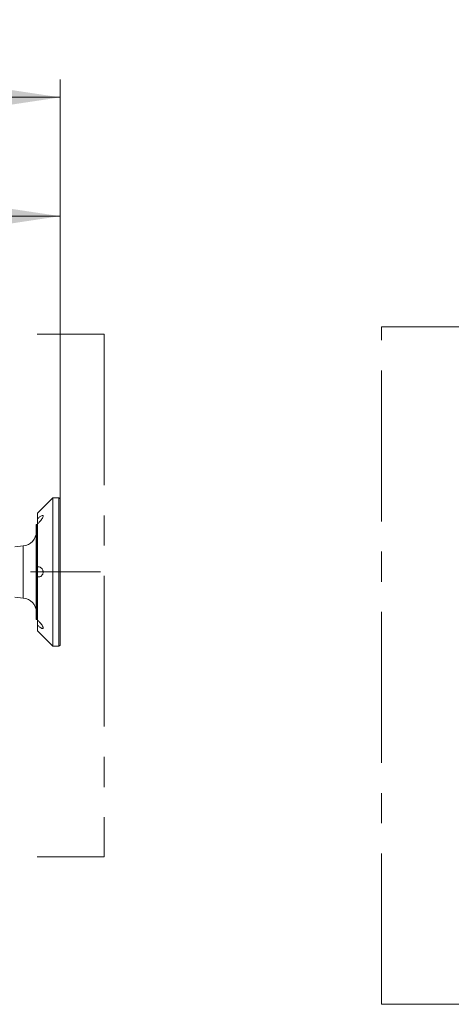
# Model space of a CAD drawing. Header units: millimetres. Extents: x 0 to 8410, y 0 to 5940.
# Tile 121 of 256: x 2812 to 3175, y 2784 to 3613. Entities that reach past the tile are written whole.
import ezdxf

# ---------------------------------------------------------------- set-up
doc = ezdxf.new("R2010")
doc.units = ezdxf.units.MM
doc.header["$LTSCALE"] = 10
doc.linetypes.add('CENTERX2', pattern=[20.32, 12.7, -2.54, 2.54, -2.54])
doc.styles.add('SLDTEXTSTYLE0', font='TXT', dxfattribs={"width": 0.605})
doc.dimstyles.new('SLDDIMSTYLE0', dxfattribs={"dimtxt": 50, "dimasz": 50, "dimexe": 0, "dimexo": 0.0625, "dimgap": 12.5, "dimtad": 1, "dimtoh": 1, "dimdec": 1, "dimrnd": 1e-09, "dimzin": 12, "dimdsep": 46, "dimtxsty": 'SLDTEXTSTYLE0', "dimsah": 1, "dimcen": 0.09, "dimadec": 0, "dimazin": 0, "dimtfac": 1, "dimtofl": 0, "dimtmove": 0, "dimatfit": 3, "dimfxl": 0, "dimfrac": 2, "dimtolj": 1, "dimtzin": 12, "dimarcsym": 0})

# ---------------------------------------------------------------- blocks, each defined once
blk = doc.blocks.new('*D3')
at = {"color": 7, "linetype": 'Continuous', "lineweight": 0}
for p, q in [((2711.19, 3148.04), (2711.19, 3462.48)), ((2846.19, 3209.54), (2846.19, 3462.48)), ((2846.19, 3447.48), (2711.19, 3447.48))]:
    blk.add_line(p, q, dxfattribs=at)
for points in [[(2711.19, 3447.48), (2761.19, 3439.98), (2761.19, 3454.98)], [(2846.19, 3447.48), (2796.19, 3454.98), (2796.19, 3439.98)]]:
    blk.add_solid(points, dxfattribs=at)
at = {"color": 7, "linetype": 'Continuous', "lineweight": 0, "insert": (2721.4, 3511.93), "char_height": 50, "attachment_point": 1, "style": 'SLDTEXTSTYLE0'}
blk.add_mtext('135', dxfattribs=at)
blk = doc.blocks.new('*D5')
at = {"color": 7, "linetype": 'Continuous', "lineweight": 0}
for p, q in [((1260.19, 3153.84), (1260.19, 3562.48)), ((2846.19, 3209.54), (2846.19, 3562.48)), ((1260.19, 3547.48), (2846.19, 3547.48))]:
    blk.add_line(p, q, dxfattribs=at)
for points in [[(1260.19, 3547.48), (1310.19, 3539.98), (1310.19, 3554.98)], [(2846.19, 3547.48), (2796.19, 3554.98), (2796.19, 3539.98)]]:
    blk.add_solid(points, dxfattribs=at)
at = {"color": 7, "linetype": 'Continuous', "lineweight": 0, "insert": (1976.81, 3611.93), "char_height": 50, "attachment_point": 1, "style": 'SLDTEXTSTYLE0'}
blk.add_mtext('1586', dxfattribs=at)

msp = doc.modelspace()

# ---------------------------------------------------------------- linework, layer by layer
at = {"color": 7, "linetype": 'CENTERX2', "lineweight": 0}
for p, q in [((1201.243864, 3348.092042), (2883.288741, 3348.092042)), ((2883.288741, 3348.092042), (2883.288741, 2908.466676)), ((3116.656024, 2784.224725), (3116.656024, 3354.463424)), ((3116.656024, 3354.463424), (3814.322365, 3354.463424)), ((1398.79603, 3148.044765), (2880.190786, 3148.044765)), ((1201.243864, 2908.466676), (2883.288741, 2908.466676)), ((3116.656024, 2784.224725), (3814.322365, 2784.224725))]:
    msp.add_line(p, q, dxfattribs=at)
at = {"color": 7, "linetype": 'Continuous', "lineweight": 0}
for p, q in [((2840.190787, 3210.54475), (2827.190775, 3197.544739)), ((2845.190782, 3210.54475), (2840.190787, 3210.54475)), ((2840.190787, 3210.54475), (2840.190787, 3085.54475)), ((2846.190829, 3209.544823), (2845.190782, 3210.54475)), ((2845.190782, 3085.54475), (2845.190782, 3210.54475)), ((2846.190829, 3209.544823), (2846.190829, 3086.544797)), ((2827.190775, 3197.544739), (2827.190775, 3192.856595)), ((2827.190775, 3192.856595), (2827.190775, 3188.661024)), ((2826.390762, 3188.044712), (2826.190729, 3188.044712)), ((2826.190729, 3188.044712), (2826.190729, 3108.044788)), ((2827.190775, 3188.661024), (2827.190775, 3152.240321)), ((2815.236706, 3169.965908), (2808.074731, 3169.339344)), ((2827.190775, 3152.240321), (2827.190775, 3143.849179)), ((2827.190775, 3143.849179), (2827.190775, 3107.428596)), ((2808.074731, 3126.750276), (2815.236706, 3126.123592)), ((2826.190729, 3108.044788), (2826.390762, 3108.044788)), ((2827.190775, 3107.428596), (2827.190775, 3103.233025)), ((2827.190775, 3103.233025), (2827.190775, 3098.544762)), ((2827.190775, 3098.544762), (2840.190787, 3085.54475)), ((2840.190787, 3085.54475), (2845.190782, 3085.54475)), ((2845.190782, 3085.54475), (2846.190829, 3086.544797))]:
    msp.add_line(p, q, dxfattribs=at)
at = {"color": 8, "linetype": 'Continuous', "lineweight": 0}
for p, q in [((2826.390762, 3148.04475), (2826.390762, 3188.044712)), ((2815.236706, 3126.123592), (2815.236706, 3169.965908)), ((2826.390762, 3108.044788), (2826.390762, 3148.04475))]:
    msp.add_line(p, q, dxfattribs=at)
at = {"color": 7, "linetype": 'Continuous', "lineweight": 0}
for centre, radius, start, end in [((2814.190786, 3181.920225), 12, 275, 0), ((2826.390786, 3188.844765), 0.8, 270, 0), ((2814.190786, 3114.169304), 12, 0, 85), ((2826.390786, 3107.244765), 0.8, 0, 90)]:
    msp.add_arc(centre, radius, start, end, dxfattribs=at)
for points, knots in [([(2827.190775, 3188.661024), (2827.858836, 3189.230465), (2829.030907, 3190.229515), (2830.452702, 3191.930405), (2831.337631, 3193.271841), (2831.834018, 3194.319091), (2831.991941, 3195.067317), (2831.843939, 3195.496954), (2831.428931, 3195.65293), (2830.625521, 3195.444205), (2829.277341, 3194.644638), (2828.037874, 3193.641619), (2827.298333, 3192.956271), (2827.190775, 3192.856595)], [0, 0, 0, 0, 0.1570509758, 0.2755362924, 0.3630296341, 0.4323266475, 0.5020368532, 0.5625782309, 0.622722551, 0.708532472, 0.8244799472, 0.9744725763, 1, 1, 1, 1]), ([(2827.190775, 3143.849179), (2827.85883, 3143.829138), (2829.030885, 3143.793976), (2830.452743, 3144.616581), (2831.337586, 3145.664783), (2831.83404, 3146.83036), (2831.991942, 3148.030182), (2831.843917, 3149.167409), (2831.428969, 3150.256441), (2830.625487, 3151.328026), (2829.277389, 3152.178195), (2828.037805, 3152.355067), (2827.298332, 3152.254892), (2827.190775, 3152.240321)], [0, 0, 0, 0, 0.15705188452, 0.2755364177, 0.36303332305, 0.4323255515, 0.50203782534, 0.56257609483, 0.62272506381, 0.70853251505, 0.82448050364, 0.97447054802, 1, 1, 1, 1]), ([(2827.190775, 3103.233025), (2827.858833, 3102.643498), (2829.030891, 3101.609218), (2830.452697, 3100.730884), (2831.337624, 3100.437772), (2831.834031, 3100.555965), (2831.99194, 3101.007608), (2831.843933, 3101.715329), (2831.428959, 3102.648228), (2830.625444, 3103.928614), (2829.27748, 3105.578462), (2828.037694, 3106.758124), (2827.298331, 3107.343448), (2827.190775, 3107.428596)], [0, 0, 0, 0, 0.15705347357, 0.27553877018, 0.36303111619, 0.43232610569, 0.50203904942, 0.56257957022, 0.62272438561, 0.70852937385, 0.82448076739, 0.9744671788, 1, 1, 1, 1])]:
    msp.add_open_spline(points, degree=3, knots=knots, dxfattribs=at)

# ---------------------------------------------------------------- dimensions: what is measured, and where the dimension line sits
for base, p1, p2, picture, middle in [((2846.190786, 3547.476603), (1260.190786, 3153.837378), (2846.190786, 3209.544765), '*D5', (2053.190786, 3547.476603)), ((2711.190786, 3447.476603), (2846.190786, 3209.544765), (2711.190786, 3148.044765), '*D3', (2778.690786, 3447.476603))]:
    dim = msp.add_linear_dim(base=base, p1=p1, p2=p2, dimstyle='SLDDIMSTYLE0', dxfattribs=at)
    dim.commit()
    dim.dimension.update_dxf_attribs({"geometry": picture, "text_midpoint": middle, "dimtype": 160})

doc.saveas('drawing.dxf')
